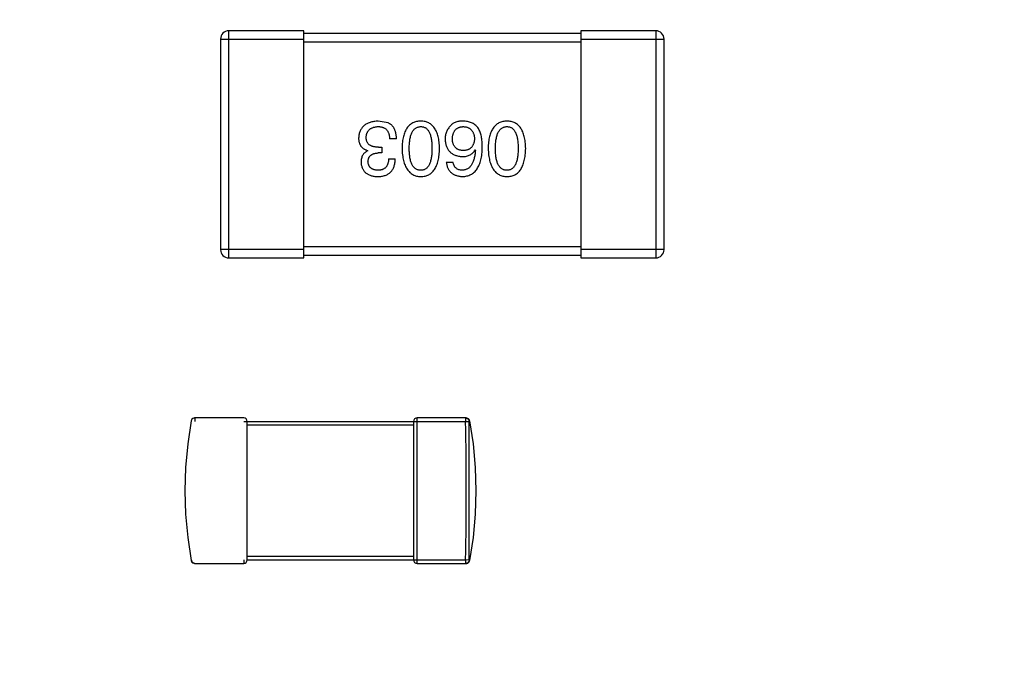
# Model space of a CAD drawing. Header units: inches. Extents: x -39 to 106, y -45 to 75.
# Tile 21 of 222: x -5.25 to -1.69, y -14.83 to -12.53. Entities that reach past the tile are written whole.
import ezdxf

# ---------------------------------------------------------------- set-up
doc = ezdxf.new("R2010")
doc.units = ezdxf.units.IN
doc.header["$LTSCALE"] = 1.21
doc.header["$MEASUREMENT"] = 0
doc.header["$PDMODE"] = 3
doc.header["$PDSIZE"] = 0.3125
doc.layers.get('0').update_dxf_attribs({"linetype": 'CONTINUOUS'})
doc.layers.get('Defpoints').update_dxf_attribs({"linetype": 'CONTINUOUS'})
doc.layers.add('DIM', color=3, linetype='CONTINUOUS')
doc.styles.get("Standard").update_dxf_attribs({"font": 'txt', "width": 0.8})
doc.dimstyles.get("Standard").update_dxf_attribs({"dimtxt": 0.15625, "dimasz": 0.1875, "dimexe": 0.125, "dimexo": 0.0625, "dimgap": 0.09, "dimtad": 0, "dimtih": 1, "dimtoh": 1, "dimzin": 4, "dimdsep": 46, "dimtxsty": 'STANDARD', "dimblk": '_FILLED', "dimblk1": '_FILLED', "dimblk2": '_FILLED', "dimcen": 0.09, "dimazin": 1, "dimtp": 0.01, "dimtm": 0.01, "dimtfac": 1, "dimtofl": 0, "dimtmove": 0, "dimatfit": 3, "dimldrblk": '_FILLED', "dimfxl": 1, "dimtolj": 1, "dimtzin": 4, "dimarcsym": 0})

# ---------------------------------------------------------------- blocks, each defined once
blk = doc.blocks.new('_FILLED')
at = {"color": 0, "linetype": 'ByBlock'}
blk.add_solid([(0, 0), (-1, 0.1667), (-1, -0.1667)], dxfattribs=at)
blk = doc.blocks.new('*D5')
at = {"layer": 'Defpoints', "color": 0}
for p in [(-37.3691, 66.4698), (1.8781, 66.4698), (-13.6719, -30.5315)]:
    blk.add_point(p, dxfattribs=at)
at = {"layer": 'DIM', "color": 0, "lineweight": -2}
for p, q in [((1.8156, 66.4698), (-37.4941, 66.4698)), ((-37.3691, 64.4698), (-37.3691, 20.9925)), ((-37.3691, -28.5315), (-37.3691, 14.9458)), ((-13.7344, -30.5315), (-37.4941, -30.5315))]:
    blk.add_line(p, q, dxfattribs=at)
at = {"layer": 'DIM', "color": 0, "lineweight": -2, "xscale": 2, "yscale": 2, "zscale": 2}
for p, rotation in [((-37.3691, 66.4698), 90), ((-37.3691, -30.5315), 270)]:
    blk.add_blockref('_FILLED', p, dxfattribs=dict(at, rotation=rotation))
at = {"layer": 'DIM', "color": 0, "insert": (-37.3691, 17.9691), "char_height": 2, "attachment_point": 5, "rotation": 90}
blk.add_mtext('\\A1;97.00', dxfattribs=at)

msp = doc.modelspace()

# ---------------------------------------------------------------- linework, layer by layer
at = {"color": 7, "linetype": 'Continuous'}
for p, q in [((-4.222, -12.5716), (-4.492, -12.5716)), ((-4.492, -13.3916), (-4.492, -12.5716)), ((-4.222, -13.3916), (-4.222, -12.5716)), ((-2.952, -12.5716), (-3.222, -12.5716)), ((-3.222, -12.5716), (-3.222, -13.3916)), ((-2.952, -12.5716), (-2.952, -13.3916)), ((-4.522, -12.6016), (-4.222, -12.6016)), ((-4.522, -12.6016), (-4.522, -13.3616)), ((-3.222, -12.5816), (-4.222, -12.5816)), ((-3.222, -12.6016), (-2.922, -12.6016)), ((-2.922, -13.3616), (-2.922, -12.6016)), ((-4.222, -12.6116), (-3.222, -12.6116)), ((-3.9168, -12.9044), (-3.9528, -12.8979)), ((-3.8873, -12.9612), (-3.9124, -12.9612)), ((-3.9517, -12.9918), (-3.9397, -12.9918)), ((-3.9397, -12.9918), (-3.9397, -13.0126)), ((-3.6037, -13.0017), (-3.6026, -13.0028)), ((-3.9911, -13.005), (-3.9911, -13.0039)), ((-3.9397, -13.0126), (-3.9528, -13.0126)), ((-3.9157, -13.0334), (-3.8916, -13.0334)), ((-3.7075, -13.0454), (-3.6835, -13.0454)), ((-3.222, -13.3516), (-4.222, -13.3516)), ((-4.222, -13.3616), (-4.522, -13.3616)), ((-4.492, -13.3916), (-4.222, -13.3916)), ((-4.222, -13.3816), (-3.222, -13.3816)), ((-2.922, -13.3616), (-3.222, -13.3616)), ((-3.222, -13.3916), (-2.952, -13.3916)), ((-4.4381, -13.969), (-4.6154, -13.969)), ((-4.6134, -13.9815), (-4.6134, -13.969)), ((-4.4381, -13.9815), (-3.6378, -13.9815)), ((-4.4256, -14.4815), (-4.4256, -13.9815)), ((-4.4256, -13.994), (-3.8256, -13.994)), ((-3.8256, -13.9815), (-3.8256, -14.4815)), ((-3.6358, -13.969), (-3.8131, -13.969)), ((-3.8131, -14.494), (-3.8131, -13.969)), ((-3.6378, -13.969), (-3.6378, -13.9815)), ((-3.6378, -13.9815), (-3.6253, -13.9812)), ((-3.6253, -13.9812), (-3.6237, -13.9793)), ((-3.6253, -14.4818), (-3.6253, -13.9812)), ((-4.6154, -14.494), (-4.4381, -14.494)), ((-4.4381, -14.4815), (-4.4381, -14.494)), ((-3.8256, -14.469), (-4.4256, -14.469)), ((-4.4256, -14.4815), (-3.6378, -14.4815)), ((-3.8131, -14.494), (-3.6358, -14.494)), ((-3.6253, -14.4818), (-3.6378, -14.4815)), ((-3.6378, -14.4815), (-3.6378, -14.494))]:
    msp.add_line(p, q, dxfattribs=at)
for points in [[(-4.6275, -13.9793), (-4.6403, -14.0629), (-4.648, -14.1473), (-4.6506, -14.2316), (-4.648, -14.3158), (-4.6403, -14.4002), (-4.6275, -14.4838)], [(-4.6154, -13.969), (-4.6189, -13.9695), (-4.6222, -13.9711), (-4.625, -13.9735), (-4.627, -13.9766), (-4.6278, -13.9792)], [(-3.6234, -13.9792), (-3.624, -13.9772), (-3.6255, -13.9745), (-3.6275, -13.9722), (-3.63, -13.9705), (-3.6329, -13.9694), (-3.6358, -13.969)], [(-3.6237, -13.9793), (-3.6109, -14.0629), (-3.6032, -14.1473), (-3.6006, -14.2316), (-3.6032, -14.3158), (-3.6109, -14.4002), (-3.6237, -14.4838)], [(-4.6278, -14.4838), (-4.627, -14.4865), (-4.625, -14.4896), (-4.6222, -14.492), (-4.6189, -14.4935), (-4.6154, -14.494)], [(-3.6358, -14.494), (-3.6329, -14.4937), (-3.63, -14.4926), (-3.6275, -14.4909), (-3.6255, -14.4886), (-3.624, -14.4858), (-3.6234, -14.4838)]]:
    msp.add_lwpolyline(points, dxfattribs=at)
for centre, radius, start, end in [((-4.492, -12.6016), 0.03, 90, 180), ((-2.952, -12.6016), 0.03, 0, 90), ((-4.492, -13.3616), 0.03, 180, 270), ((-2.952, -13.3616), 0.03, 270, 0), ((-4.6134, -13.9816), 0.0125, 90.0421, 98.433), ((-4.4381, -13.9815), 0.0125, 0, 90), ((-3.8131, -13.9815), 0.0125, 90, 180), ((-3.6378, -13.9815), 0.0125, 81.5378, 89.9825), ((-15.7151, -14.2315), 12.0799, 358.81415, 1.18586), ((-3.6378, -13.9817), 0.0126, 80.9596, 81.5698), ((-4.6134, -14.4814), 0.0126, 260.9596, 261.5698), ((-4.6134, -14.4816), 0.0125, 261.5378, 269.9825), ((-4.4381, -14.4815), 0.0125, 270, 0), ((-3.8131, -14.4815), 0.0125, 180, 270), ((-3.6378, -14.4815), 0.0125, 270.0421, 278.433)]:
    msp.add_arc(centre, radius, start, end, dxfattribs=at)
for points, knots in [([(-3.9528, -12.8979), (-3.9556, -12.898), (-3.9609, -12.8982), (-3.9686, -12.8992), (-3.9759, -12.9006), (-3.9826, -12.9024), (-3.9888, -12.9046), (-3.9946, -12.9074), (-3.9998, -12.9105), (-4.0045, -12.9141), (-4.0087, -12.9182), (-4.0124, -12.9227), (-4.0157, -12.9277), (-4.0183, -12.9331), (-4.0205, -12.939), (-4.0222, -12.9453), (-4.0234, -12.952), (-4.0237, -12.9567), (-4.0239, -12.9591)], [0, 0, 0, 0, 0.078078, 0.151942, 0.221594, 0.28726, 0.350176, 0.409768, 0.467648, 0.523784, 0.578904, 0.634014, 0.689819, 0.746826, 0.805875, 0.867063, 0.931764, 1, 1, 1, 1]), ([(-3.9965, -12.9558), (-3.9964, -12.9543), (-3.9962, -12.9515), (-3.9955, -12.9473), (-3.9945, -12.9435), (-3.9931, -12.9399), (-3.9915, -12.9365), (-3.9896, -12.9334), (-3.9873, -12.9307), (-3.9848, -12.9281), (-3.982, -12.9258), (-3.9788, -12.9239), (-3.9754, -12.9221), (-3.9717, -12.9206), (-3.9677, -12.9195), (-3.9634, -12.9186), (-3.9587, -12.9179), (-3.9556, -12.9176), (-3.9539, -12.9175)], [0, 0, 0, 0, 0.068514, 0.133941, 0.195994, 0.255362, 0.312994, 0.369441, 0.424687, 0.480522, 0.537148, 0.594801, 0.654411, 0.716817, 0.781981, 0.850498, 0.923306, 1, 1, 1, 1]), ([(-3.9539, -12.9175), (-3.9523, -12.9176), (-3.9491, -12.9176), (-3.9445, -12.9181), (-3.9402, -12.919), (-3.9362, -12.9202), (-3.9325, -12.9217), (-3.9291, -12.9236), (-3.926, -12.9259), (-3.9232, -12.9284), (-3.9208, -12.9314), (-3.9187, -12.9346), (-3.9168, -12.9382), (-3.9153, -12.9422), (-3.9141, -12.9465), (-3.9132, -12.9511), (-3.9126, -12.956), (-3.9125, -12.9595), (-3.9124, -12.9612)], [0, 0, 0, 0, 0.071272, 0.13882, 0.201858, 0.262757, 0.320043, 0.376709, 0.431462, 0.486034, 0.541209, 0.597703, 0.65589, 0.717768, 0.782056, 0.850407, 0.92277, 1, 1, 1, 1]), ([(-3.8873, -12.9612), (-3.8873, -12.9595), (-3.8874, -12.956), (-3.8879, -12.9509), (-3.8886, -12.946), (-3.8895, -12.9414), (-3.8906, -12.937), (-3.8918, -12.9328), (-3.8934, -12.9289), (-3.8951, -12.9252), (-3.8971, -12.9217), (-3.8992, -12.9185), (-3.9016, -12.9156), (-3.9042, -12.9128), (-3.907, -12.9103), (-3.9101, -12.9081), (-3.9133, -12.9061), (-3.9156, -12.905), (-3.9168, -12.9044)], [0, 0, 0, 0, 0.078937, 0.154495, 0.226898, 0.296844, 0.363348, 0.427781, 0.48946, 0.549586, 0.607902, 0.664733, 0.720805, 0.776157, 0.831175, 0.886736, 0.943094, 1, 1, 1, 1]), ([(-3.7996, -12.8979), (-3.8022, -12.898), (-3.8074, -12.8982), (-3.8149, -12.8995), (-3.8219, -12.9015), (-3.8284, -12.9043), (-3.8345, -12.9078), (-3.84, -12.9121), (-3.845, -12.9172), (-3.8495, -12.923), (-3.8535, -12.9296), (-3.8569, -12.9369), (-3.8599, -12.945), (-3.8624, -12.9538), (-3.8645, -12.9633), (-3.8659, -12.9736), (-3.8669, -12.9847), (-3.8672, -12.9923), (-3.8673, -12.9962)], [0, 0, 0, 0, 0.059134, 0.115603, 0.169236, 0.221572, 0.273254, 0.32474, 0.377319, 0.431815, 0.488555, 0.548609, 0.612242, 0.680182, 0.75251, 0.829782, 0.91231, 1, 1, 1, 1]), ([(-3.8411, -12.9962), (-3.8411, -12.9931), (-3.841, -12.987), (-3.8405, -12.9782), (-3.8397, -12.97), (-3.8386, -12.9624), (-3.8372, -12.9553), (-3.8354, -12.9489), (-3.8333, -12.9431), (-3.8309, -12.9378), (-3.8281, -12.9332), (-3.825, -12.9291), (-3.8216, -12.9256), (-3.8178, -12.9228), (-3.8137, -12.9205), (-3.8093, -12.9189), (-3.8045, -12.9178), (-3.8013, -12.9176), (-3.7996, -12.9175)], [0, 0, 0, 0, 0.094834, 0.184067, 0.267029, 0.344713, 0.417334, 0.484367, 0.546941, 0.604717, 0.65953, 0.710539, 0.759381, 0.806382, 0.853027, 0.900623, 0.949121, 1, 1, 1, 1]), ([(-3.7318, -12.9962), (-3.732, -12.9923), (-3.7322, -12.9847), (-3.7332, -12.9736), (-3.7347, -12.9633), (-3.7367, -12.9538), (-3.7392, -12.945), (-3.7422, -12.9369), (-3.7457, -12.9296), (-3.7497, -12.923), (-3.7542, -12.9172), (-3.7592, -12.9121), (-3.7647, -12.9078), (-3.7707, -12.9043), (-3.7772, -12.9015), (-3.7842, -12.8995), (-3.7918, -12.8982), (-3.7969, -12.898), (-3.7996, -12.8979)], [0, 0, 0, 0, 0.087693, 0.170223, 0.247496, 0.319826, 0.387768, 0.451403, 0.511459, 0.568358, 0.622671, 0.675251, 0.726739, 0.778422, 0.830759, 0.884394, 0.940865, 1, 1, 1, 1]), ([(-3.7996, -12.9175), (-3.7979, -12.9176), (-3.7948, -12.9177), (-3.7901, -12.9186), (-3.7858, -12.9201), (-3.7818, -12.9224), (-3.7781, -12.9252), (-3.7748, -12.9286), (-3.7718, -12.9326), (-3.7691, -12.9373), (-3.7667, -12.9425), (-3.7647, -12.9484), (-3.763, -12.9549), (-3.7615, -12.962), (-3.7605, -12.9697), (-3.7597, -12.978), (-3.7592, -12.9869), (-3.7592, -12.993), (-3.7591, -12.9962)], [0, 0, 0, 0, 0.049766, 0.097012, 0.143225, 0.188786, 0.235079, 0.282962, 0.333687, 0.387747, 0.445963, 0.508657, 0.576545, 0.649868, 0.72822, 0.812712, 0.903543, 1, 1, 1, 1]), ([(-3.6922, -12.9142), (-3.6938, -12.916), (-3.6969, -12.9194), (-3.7009, -12.925), (-3.7043, -12.9308), (-3.7071, -12.9369), (-3.7093, -12.9432), (-3.7108, -12.9497), (-3.7117, -12.9565), (-3.7118, -12.9611), (-3.7119, -12.9634)], [0, 0, 0, 0, 0.129393, 0.255335, 0.378531, 0.500878, 0.622934, 0.746191, 0.87096, 1, 1, 1, 1]), ([(-3.6431, -12.8979), (-3.6459, -12.8978), (-3.6513, -12.8977), (-3.6591, -12.8983), (-3.6662, -12.8995), (-3.6727, -12.9013), (-3.6786, -12.9036), (-3.6838, -12.9065), (-3.6885, -12.91), (-3.691, -12.9128), (-3.6922, -12.9142)], [0, 0, 0, 0, 0.156782, 0.301945, 0.436395, 0.561474, 0.678489, 0.78853, 0.894967, 1, 1, 1, 1]), ([(-3.6857, -12.9623), (-3.6856, -12.9606), (-3.6853, -12.9572), (-3.6846, -12.9524), (-3.6837, -12.9478), (-3.6825, -12.9436), (-3.6811, -12.9397), (-3.6793, -12.9361), (-3.6774, -12.9328), (-3.6751, -12.9298), (-3.6726, -12.9271), (-3.6697, -12.9248), (-3.6667, -12.9228), (-3.6633, -12.9211), (-3.6597, -12.9197), (-3.6559, -12.9186), (-3.6517, -12.9179), (-3.6489, -12.9177), (-3.6474, -12.9175)], [0, 0, 0, 0, 0.078863, 0.153308, 0.223539, 0.289857, 0.35341, 0.413572, 0.471721, 0.528235, 0.584279, 0.638781, 0.69466, 0.751251, 0.809198, 0.869697, 0.933318, 1, 1, 1, 1]), ([(-3.6474, -12.9175), (-3.6458, -12.9176), (-3.6427, -12.9177), (-3.6382, -12.9184), (-3.634, -12.9193), (-3.6301, -12.9206), (-3.6264, -12.9222), (-3.6231, -12.9241), (-3.62, -12.9264), (-3.6173, -12.929), (-3.6148, -12.9319), (-3.6127, -12.9351), (-3.6108, -12.9387), (-3.6092, -12.9426), (-3.608, -12.9468), (-3.607, -12.9513), (-3.6062, -12.9562), (-3.606, -12.9595), (-3.6059, -12.9612)], [0, 0, 0, 0, 0.070403, 0.137196, 0.200053, 0.260887, 0.31876, 0.37535, 0.430743, 0.485927, 0.541678, 0.598832, 0.657726, 0.719441, 0.783504, 0.851852, 0.923533, 1, 1, 1, 1]), ([(-3.5917, -12.9241), (-3.5932, -12.9221), (-3.5961, -12.9181), (-3.6013, -12.9129), (-3.607, -12.9085), (-3.6132, -12.9048), (-3.62, -12.9019), (-3.6272, -12.8998), (-3.635, -12.8983), (-3.6403, -12.898), (-3.6431, -12.8979)], [0, 0, 0, 0, 0.125033, 0.246266, 0.36603, 0.485265, 0.606781, 0.732144, 0.862551, 1, 1, 1, 1]), ([(-3.5775, -12.9918), (-3.5775, -12.9883), (-3.5776, -12.9814), (-3.5783, -12.9714), (-3.5793, -12.962), (-3.5809, -12.9532), (-3.5829, -12.945), (-3.5853, -12.9374), (-3.5882, -12.9305), (-3.5905, -12.9262), (-3.5917, -12.9241)], [0, 0, 0, 0, 0.151498, 0.29521, 0.430242, 0.557137, 0.677306, 0.790845, 0.898111, 1, 1, 1, 1]), ([(-3.4887, -12.8979), (-3.4914, -12.898), (-3.4965, -12.8982), (-3.504, -12.8995), (-3.511, -12.9015), (-3.5176, -12.9043), (-3.5236, -12.9078), (-3.5291, -12.9121), (-3.5341, -12.9172), (-3.5386, -12.923), (-3.5426, -12.9296), (-3.5461, -12.9369), (-3.5491, -12.945), (-3.5516, -12.9538), (-3.5536, -12.9633), (-3.555, -12.9736), (-3.5561, -12.9847), (-3.5563, -12.9923), (-3.5565, -12.9962)], [0, 0, 0, 0, 0.059134, 0.115603, 0.169236, 0.221572, 0.273254, 0.32474, 0.377319, 0.431815, 0.488555, 0.548609, 0.612242, 0.680182, 0.75251, 0.829782, 0.91231, 1, 1, 1, 1]), ([(-3.5302, -12.9962), (-3.5302, -12.9931), (-3.5302, -12.987), (-3.5297, -12.9782), (-3.5289, -12.97), (-3.5277, -12.9624), (-3.5263, -12.9553), (-3.5245, -12.9489), (-3.5225, -12.9431), (-3.52, -12.9378), (-3.5172, -12.9332), (-3.5141, -12.9291), (-3.5107, -12.9256), (-3.507, -12.9228), (-3.5029, -12.9205), (-3.4984, -12.9189), (-3.4937, -12.9178), (-3.4904, -12.9176), (-3.4887, -12.9175)], [0, 0, 0, 0, 0.094834, 0.184067, 0.267029, 0.344713, 0.417334, 0.484367, 0.546941, 0.604717, 0.65953, 0.710539, 0.759381, 0.806382, 0.853027, 0.900623, 0.949121, 1, 1, 1, 1]), ([(-3.421, -12.9962), (-3.4211, -12.9923), (-3.4214, -12.9847), (-3.4224, -12.9736), (-3.4238, -12.9633), (-3.4259, -12.9538), (-3.4283, -12.945), (-3.4313, -12.9369), (-3.4348, -12.9296), (-3.4388, -12.923), (-3.4433, -12.9172), (-3.4483, -12.9121), (-3.4538, -12.9078), (-3.4598, -12.9043), (-3.4664, -12.9015), (-3.4734, -12.8995), (-3.4809, -12.8982), (-3.4861, -12.898), (-3.4887, -12.8979)], [0, 0, 0, 0, 0.087693, 0.170223, 0.247496, 0.319826, 0.387768, 0.451403, 0.511459, 0.568358, 0.622671, 0.675251, 0.726739, 0.778422, 0.830759, 0.884394, 0.940865, 1, 1, 1, 1]), ([(-3.4887, -12.9175), (-3.4871, -12.9176), (-3.4839, -12.9177), (-3.4792, -12.9186), (-3.4749, -12.9201), (-3.4709, -12.9224), (-3.4673, -12.9252), (-3.4639, -12.9286), (-3.4609, -12.9326), (-3.4583, -12.9373), (-3.4559, -12.9425), (-3.4538, -12.9484), (-3.4522, -12.9549), (-3.4507, -12.962), (-3.4496, -12.9697), (-3.4489, -12.978), (-3.4484, -12.9869), (-3.4483, -12.993), (-3.4483, -12.9962)], [0, 0, 0, 0, 0.049766, 0.097012, 0.143225, 0.188786, 0.235079, 0.282962, 0.333687, 0.387747, 0.445963, 0.508657, 0.576545, 0.649868, 0.72822, 0.812712, 0.903543, 1, 1, 1, 1]), ([(-4.0239, -12.9591), (-4.0238, -12.9605), (-4.0238, -12.9633), (-4.0234, -12.9674), (-4.0228, -12.9713), (-4.0218, -12.9749), (-4.0207, -12.9784), (-4.0193, -12.9818), (-4.0176, -12.9849), (-4.0157, -12.9878), (-4.0135, -12.9905), (-4.0111, -12.993), (-4.0084, -12.9953), (-4.0054, -12.9975), (-4.0022, -12.9993), (-3.9987, -13.0011), (-3.995, -13.0026), (-3.9924, -13.0034), (-3.9911, -13.0039)], [0, 0, 0, 0, 0.071215, 0.138707, 0.20396, 0.266995, 0.327734, 0.387609, 0.445602, 0.503345, 0.561136, 0.618597, 0.677672, 0.738255, 0.799989, 0.863961, 0.930555, 1, 1, 1, 1]), ([(-3.9517, -12.9918), (-3.9535, -12.9918), (-3.957, -12.9918), (-3.9621, -12.9913), (-3.9669, -12.9907), (-3.9713, -12.9896), (-3.9753, -12.9884), (-3.979, -12.9869), (-3.9824, -12.985), (-3.9854, -12.9829), (-3.988, -12.9805), (-3.9903, -12.9778), (-3.9923, -12.9748), (-3.9938, -12.9716), (-3.995, -12.968), (-3.9959, -12.9642), (-3.9965, -12.9601), (-3.9965, -12.9572), (-3.9965, -12.9558)], [0, 0, 0, 0, 0.082495, 0.159728, 0.232496, 0.300725, 0.365163, 0.425859, 0.483728, 0.538892, 0.592921, 0.646195, 0.699968, 0.754746, 0.811387, 0.870806, 0.933482, 1, 1, 1, 1]), ([(-3.7119, -12.9634), (-3.7118, -12.9658), (-3.7115, -12.9704), (-3.7105, -12.977), (-3.7091, -12.9832), (-3.7073, -12.989), (-3.705, -12.9944), (-3.7022, -12.9993), (-3.699, -13.0039), (-3.6953, -13.008), (-3.6911, -13.0117), (-3.6866, -13.0151), (-3.6815, -13.0179), (-3.676, -13.0203), (-3.67, -13.0223), (-3.6636, -13.0239), (-3.6568, -13.0251), (-3.652, -13.0255), (-3.6496, -13.0257)], [0, 0, 0, 0, 0.071527, 0.139094, 0.20346, 0.264939, 0.323904, 0.381383, 0.437591, 0.493343, 0.549401, 0.606085, 0.664838, 0.725424, 0.788712, 0.855452, 0.925772, 1, 1, 1, 1]), ([(-3.6463, -13.0039), (-3.6478, -13.0038), (-3.6508, -13.0037), (-3.655, -13.003), (-3.659, -13.0022), (-3.6627, -13.001), (-3.6661, -12.9994), (-3.6693, -12.9976), (-3.6722, -12.9954), (-3.6748, -12.993), (-3.6771, -12.9902), (-3.6792, -12.9871), (-3.681, -12.9837), (-3.6825, -12.9801), (-3.6837, -12.9761), (-3.6847, -12.9718), (-3.6853, -12.9672), (-3.6856, -12.964), (-3.6857, -12.9623)], [0, 0, 0, 0, 0.069884, 0.136529, 0.199638, 0.259844, 0.317774, 0.374356, 0.430026, 0.485148, 0.5409, 0.597889, 0.657472, 0.718614, 0.783613, 0.85129, 0.923712, 1, 1, 1, 1]), ([(-3.6059, -12.9612), (-3.606, -12.9629), (-3.6062, -12.9662), (-3.6069, -12.9709), (-3.6079, -12.9753), (-3.6092, -12.9795), (-3.6107, -12.9832), (-3.6125, -12.9867), (-3.6146, -12.9899), (-3.6171, -12.9927), (-3.6197, -12.9952), (-3.6227, -12.9974), (-3.6259, -12.9994), (-3.6295, -13.0009), (-3.6333, -13.0021), (-3.6374, -13.003), (-3.6418, -13.0037), (-3.6448, -13.0038), (-3.6463, -13.0039)], [0, 0, 0, 0, 0.076072, 0.148369, 0.216753, 0.281358, 0.342792, 0.401604, 0.458929, 0.514444, 0.569818, 0.625343, 0.681554, 0.739608, 0.800134, 0.863477, 0.929547, 1, 1, 1, 1]), ([(-3.8673, -12.9962), (-3.8672, -13.0002), (-3.8668, -13.008), (-3.8657, -13.0194), (-3.8641, -13.0299), (-3.862, -13.0397), (-3.8595, -13.0487), (-3.8565, -13.057), (-3.853, -13.0646), (-3.8489, -13.0713), (-3.8444, -13.0773), (-3.8395, -13.0826), (-3.834, -13.0871), (-3.828, -13.0908), (-3.8216, -13.0937), (-3.8147, -13.096), (-3.8073, -13.0974), (-3.8022, -13.0977), (-3.7996, -13.0979)], [0, 0, 0, 0, 0.088475, 0.171606, 0.249595, 0.322626, 0.391327, 0.455765, 0.516374, 0.573675, 0.628522, 0.681161, 0.732559, 0.783563, 0.83504, 0.887639, 0.942585, 1, 1, 1, 1]), ([(-3.7996, -13.0749), (-3.8013, -13.0748), (-3.8045, -13.0747), (-3.8093, -13.0738), (-3.8137, -13.0723), (-3.8178, -13.0701), (-3.8216, -13.0673), (-3.825, -13.0639), (-3.8281, -13.0598), (-3.8309, -13.0552), (-3.8333, -13.0499), (-3.8354, -13.044), (-3.8372, -13.0376), (-3.8386, -13.0305), (-3.8397, -13.0228), (-3.8405, -13.0145), (-3.841, -13.0055), (-3.8411, -12.9994), (-3.8411, -12.9962)], [0, 0, 0, 0, 0.050604, 0.098688, 0.145699, 0.191791, 0.238625, 0.286717, 0.337546, 0.391814, 0.449755, 0.512106, 0.579685, 0.652048, 0.730262, 0.814146, 0.904281, 1, 1, 1, 1]), ([(-3.7996, -13.0979), (-3.7969, -13.0977), (-3.7917, -13.0975), (-3.7842, -13.0962), (-3.7772, -13.0941), (-3.7707, -13.0913), (-3.7647, -13.0876), (-3.7592, -13.0831), (-3.7542, -13.0779), (-3.7497, -13.0719), (-3.7457, -13.0651), (-3.7422, -13.0575), (-3.7392, -13.0492), (-3.7367, -13.0401), (-3.7347, -13.0302), (-3.7332, -13.0196), (-3.7322, -13.0082), (-3.732, -13.0003), (-3.7318, -12.9962)], [0, 0, 0, 0, 0.057911, 0.113262, 0.165956, 0.217443, 0.268511, 0.319665, 0.372, 0.426129, 0.483365, 0.543779, 0.607756, 0.676562, 0.749704, 0.827713, 0.911177, 1, 1, 1, 1]), ([(-3.7591, -12.9962), (-3.7592, -12.9994), (-3.7592, -13.0055), (-3.7597, -13.0145), (-3.7605, -13.0228), (-3.7615, -13.0305), (-3.763, -13.0376), (-3.7647, -13.044), (-3.7667, -13.0499), (-3.7691, -13.0551), (-3.7718, -13.0598), (-3.7748, -13.0639), (-3.7781, -13.0673), (-3.7818, -13.0701), (-3.7858, -13.0723), (-3.7901, -13.0738), (-3.7948, -13.0747), (-3.7979, -13.0748), (-3.7996, -13.0749)], [0, 0, 0, 0, 0.096452, 0.187278, 0.271765, 0.350519, 0.423437, 0.491321, 0.554011, 0.612224, 0.666281, 0.717003, 0.764884, 0.811423, 0.856783, 0.902993, 0.950236, 1, 1, 1, 1]), ([(-3.6496, -13.0979), (-3.6468, -13.0977), (-3.6413, -13.0973), (-3.6333, -13.0959), (-3.6258, -13.0936), (-3.6188, -13.0906), (-3.6124, -13.0867), (-3.6065, -13.082), (-3.6012, -13.0765), (-3.5964, -13.0702), (-3.5922, -13.0632), (-3.5885, -13.0553), (-3.5853, -13.0467), (-3.5827, -13.0372), (-3.5805, -13.027), (-3.579, -13.016), (-3.5779, -13.0042), (-3.5776, -12.996), (-3.5775, -12.9918)], [0, 0, 0, 0, 0.058957, 0.115262, 0.16907, 0.221312, 0.273147, 0.324961, 0.377649, 0.432026, 0.488925, 0.549039, 0.612912, 0.680653, 0.753056, 0.830314, 0.912483, 1, 1, 1, 1]), ([(-3.6496, -13.0257), (-3.647, -13.0257), (-3.6419, -13.0255), (-3.6345, -13.0244), (-3.6279, -13.0225), (-3.6217, -13.0199), (-3.6162, -13.0165), (-3.6113, -13.0123), (-3.6071, -13.0073), (-3.6049, -13.0036), (-3.6037, -13.0017)], [0, 0, 0, 0, 0.144617, 0.279572, 0.40596, 0.526097, 0.64389, 0.760003, 0.877724, 1, 1, 1, 1]), ([(-3.5565, -12.9962), (-3.5563, -13.0002), (-3.5559, -13.008), (-3.5548, -13.0194), (-3.5532, -13.0299), (-3.5512, -13.0397), (-3.5486, -13.0487), (-3.5456, -13.057), (-3.5421, -13.0646), (-3.5381, -13.0713), (-3.5336, -13.0773), (-3.5286, -13.0826), (-3.5231, -13.0871), (-3.5172, -13.0908), (-3.5107, -13.0937), (-3.5038, -13.096), (-3.4964, -13.0974), (-3.4913, -13.0977), (-3.4887, -13.0979)], [0, 0, 0, 0, 0.088475, 0.171606, 0.249595, 0.322626, 0.391327, 0.455765, 0.516374, 0.573675, 0.628522, 0.681161, 0.732559, 0.783563, 0.83504, 0.887639, 0.942585, 1, 1, 1, 1]), ([(-3.4887, -13.0749), (-3.4904, -13.0748), (-3.4937, -13.0747), (-3.4984, -13.0738), (-3.5029, -13.0723), (-3.507, -13.0701), (-3.5107, -13.0673), (-3.5142, -13.0639), (-3.5172, -13.0598), (-3.52, -13.0552), (-3.5224, -13.0499), (-3.5245, -13.044), (-3.5263, -13.0376), (-3.5278, -13.0305), (-3.5289, -13.0228), (-3.5297, -13.0145), (-3.5302, -13.0055), (-3.5302, -12.9994), (-3.5302, -12.9962)], [0, 0, 0, 0, 0.050604, 0.098688, 0.145699, 0.191791, 0.238625, 0.286717, 0.337546, 0.391814, 0.449755, 0.512106, 0.579685, 0.652048, 0.730262, 0.814146, 0.904281, 1, 1, 1, 1]), ([(-3.4887, -13.0979), (-3.4861, -13.0977), (-3.4809, -13.0975), (-3.4734, -13.0962), (-3.4664, -13.0941), (-3.4598, -13.0913), (-3.4538, -13.0876), (-3.4483, -13.0831), (-3.4433, -13.0779), (-3.4388, -13.0719), (-3.4348, -13.0651), (-3.4313, -13.0575), (-3.4283, -13.0492), (-3.4259, -13.0401), (-3.4238, -13.0302), (-3.4224, -13.0196), (-3.4214, -13.0082), (-3.4211, -13.0003), (-3.421, -12.9962)], [0, 0, 0, 0, 0.057911, 0.113262, 0.165956, 0.217443, 0.268511, 0.319665, 0.372, 0.426129, 0.483365, 0.543779, 0.607756, 0.676562, 0.749704, 0.827713, 0.911177, 1, 1, 1, 1]), ([(-3.4483, -12.9962), (-3.4483, -12.9994), (-3.4484, -13.0055), (-3.4489, -13.0145), (-3.4496, -13.0228), (-3.4507, -13.0305), (-3.4522, -13.0376), (-3.4538, -13.044), (-3.4559, -13.0499), (-3.4583, -13.0551), (-3.4609, -13.0598), (-3.4639, -13.0639), (-3.4673, -13.0673), (-3.4709, -13.0701), (-3.4749, -13.0723), (-3.4792, -13.0738), (-3.4839, -13.0747), (-3.4871, -13.0748), (-3.4887, -13.0749)], [0, 0, 0, 0, 0.096452, 0.187278, 0.271765, 0.350519, 0.423437, 0.491321, 0.554011, 0.612224, 0.666281, 0.717003, 0.764884, 0.811423, 0.856783, 0.902993, 0.950236, 1, 1, 1, 1]), ([(-3.9911, -13.005), (-3.993, -13.0059), (-3.9967, -13.0078), (-4.0017, -13.0115), (-4.0059, -13.0158), (-4.0093, -13.0208), (-4.0119, -13.0264), (-4.0138, -13.0325), (-4.0149, -13.0393), (-4.0151, -13.044), (-4.0151, -13.0465)], [0, 0, 0, 0, 0.125227, 0.244792, 0.361427, 0.478215, 0.59667, 0.722058, 0.856314, 1, 1, 1, 1]), ([(-3.99, -13.0443), (-3.9899, -13.0431), (-3.9898, -13.0406), (-3.9892, -13.0371), (-3.9884, -13.0339), (-3.9873, -13.0309), (-3.986, -13.0281), (-3.9843, -13.0255), (-3.9824, -13.0231), (-3.9802, -13.021), (-3.9777, -13.0191), (-3.9749, -13.0175), (-3.9719, -13.0161), (-3.9686, -13.0149), (-3.9651, -13.014), (-3.9612, -13.0133), (-3.9571, -13.0128), (-3.9543, -13.0127), (-3.9528, -13.0126)], [0, 0, 0, 0, 0.067741, 0.131599, 0.192143, 0.249977, 0.306453, 0.361639, 0.416449, 0.471489, 0.527582, 0.584873, 0.644974, 0.70814, 0.77492, 0.845909, 0.920585, 1, 1, 1, 1]), ([(-3.955, -13.0979), (-3.9525, -13.0978), (-3.9476, -13.0976), (-3.9405, -13.0967), (-3.9339, -13.0954), (-3.9278, -13.0935), (-3.9221, -13.0912), (-3.9169, -13.0884), (-3.9122, -13.0851), (-3.9079, -13.0813), (-3.9042, -13.077), (-3.9009, -13.0722), (-3.8982, -13.0669), (-3.8959, -13.0611), (-3.8941, -13.0549), (-3.8927, -13.0481), (-3.8919, -13.0409), (-3.8917, -13.0359), (-3.8916, -13.0334)], [0, 0, 0, 0, 0.073232, 0.142595, 0.207997, 0.270074, 0.329156, 0.386529, 0.441846, 0.496976, 0.551877, 0.607941, 0.665637, 0.725446, 0.788542, 0.855101, 0.925196, 1, 1, 1, 1]), ([(-3.9157, -13.0334), (-3.9157, -13.035), (-3.9159, -13.0383), (-3.9165, -13.043), (-3.9172, -13.0474), (-3.9184, -13.0515), (-3.9198, -13.0552), (-3.9215, -13.0587), (-3.9235, -13.0618), (-3.9257, -13.0646), (-3.9283, -13.067), (-3.9311, -13.0691), (-3.9342, -13.0709), (-3.9376, -13.0724), (-3.9413, -13.0735), (-3.9453, -13.0743), (-3.9495, -13.0748), (-3.9524, -13.0749), (-3.9539, -13.0749)], [0, 0, 0, 0, 0.078134, 0.15164, 0.221358, 0.286689, 0.348614, 0.407697, 0.464247, 0.520153, 0.574432, 0.629291, 0.684538, 0.742032, 0.801329, 0.863637, 0.930123, 1, 1, 1, 1]), ([(-3.6026, -13.0028), (-3.6028, -13.0056), (-3.6032, -13.0111), (-3.6042, -13.019), (-3.6055, -13.0265), (-3.6071, -13.0334), (-3.609, -13.0398), (-3.6112, -13.0456), (-3.6136, -13.051), (-3.6164, -13.0558), (-3.6196, -13.06), (-3.6229, -13.0638), (-3.6266, -13.067), (-3.6307, -13.0696), (-3.6349, -13.0718), (-3.6396, -13.0734), (-3.6445, -13.0745), (-3.6479, -13.0748), (-3.6496, -13.0749)], [0, 0, 0, 0, 0.089218, 0.173709, 0.252753, 0.326963, 0.397099, 0.462534, 0.524018, 0.582178, 0.637235, 0.689955, 0.741228, 0.791618, 0.841661, 0.892925, 0.945259, 1, 1, 1, 1]), ([(-4.0151, -13.0465), (-4.015, -13.0485), (-4.0146, -13.0524), (-4.0136, -13.058), (-4.0121, -13.0632), (-4.0103, -13.0681), (-4.0079, -13.0726), (-4.0052, -13.0768), (-4.0021, -13.0806), (-3.9985, -13.084), (-3.9945, -13.0871), (-3.9901, -13.0897), (-3.9853, -13.092), (-3.98, -13.0939), (-3.9744, -13.0955), (-3.9683, -13.0966), (-3.9618, -13.0975), (-3.9573, -13.0977), (-3.955, -13.0979)], [0, 0, 0, 0, 0.067521, 0.132139, 0.193339, 0.252064, 0.309083, 0.364848, 0.420021, 0.475612, 0.532002, 0.589602, 0.649896, 0.712634, 0.778603, 0.848416, 0.922155, 1, 1, 1, 1]), ([(-3.9539, -13.0749), (-3.9553, -13.0748), (-3.958, -13.0747), (-3.9618, -13.0742), (-3.9655, -13.0735), (-3.9688, -13.0727), (-3.972, -13.0715), (-3.9749, -13.0701), (-3.9775, -13.0686), (-3.9799, -13.0668), (-3.9821, -13.0648), (-3.9839, -13.0624), (-3.9856, -13.06), (-3.987, -13.0573), (-3.9881, -13.0543), (-3.989, -13.0512), (-3.9896, -13.0478), (-3.9899, -13.0455), (-3.99, -13.0443)], [0, 0, 0, 0, 0.078051, 0.151197, 0.220412, 0.286742, 0.34933, 0.409464, 0.467368, 0.52298, 0.578639, 0.633998, 0.690142, 0.746855, 0.805868, 0.867776, 0.932345, 1, 1, 1, 1]), ([(-3.7075, -13.0454), (-3.7073, -13.0474), (-3.7068, -13.0513), (-3.7055, -13.0569), (-3.704, -13.0622), (-3.702, -13.0671), (-3.6996, -13.0717), (-3.6969, -13.0759), (-3.6938, -13.0797), (-3.6904, -13.0832), (-3.6865, -13.0863), (-3.6824, -13.089), (-3.6778, -13.0914), (-3.6729, -13.0934), (-3.6676, -13.0951), (-3.6619, -13.0964), (-3.6559, -13.0973), (-3.6517, -13.0977), (-3.6496, -13.0979)], [0, 0, 0, 0, 0.06947, 0.136096, 0.199592, 0.260665, 0.319672, 0.377156, 0.433415, 0.489984, 0.546535, 0.604276, 0.663499, 0.725182, 0.788953, 0.855683, 0.926216, 1, 1, 1, 1]), ([(-3.6496, -13.0749), (-3.6519, -13.0748), (-3.6562, -13.0747), (-3.6623, -13.0732), (-3.6677, -13.0709), (-3.6724, -13.0677), (-3.6764, -13.0634), (-3.6796, -13.0582), (-3.682, -13.0522), (-3.683, -13.0477), (-3.6835, -13.0454)], [0, 0, 0, 0, 0.136586, 0.261496, 0.378089, 0.490612, 0.605522, 0.725767, 0.8561, 1, 1, 1, 1]), ([(-3.6359, -13.9692), (-3.6344, -13.9694), (-3.6316, -13.9704), (-3.6281, -13.9732), (-3.6259, -13.977), (-3.6254, -13.9799), (-3.6253, -13.9812)], [0, 0, 0, 0, 0.247603, 0.507163, 0.76291, 1, 1, 1, 1]), ([(-4.6154, -14.4939), (-4.6168, -14.4937), (-4.6196, -14.4927), (-4.6231, -14.4899), (-4.6253, -14.486), (-4.6259, -14.4832), (-4.6259, -14.4818)], [0, 0, 0, 0, 0.247603, 0.507163, 0.76291, 1, 1, 1, 1]), ([(-3.6253, -14.4818), (-3.6254, -14.4832), (-3.6259, -14.4861), (-3.6282, -14.4899), (-3.6317, -14.4927), (-3.6346, -14.4937), (-3.636, -14.4939)], [0, 0, 0, 0, 0.237282, 0.493274, 0.752853, 1, 1, 1, 1])]:
    msp.add_open_spline(points, degree=3, knots=knots, dxfattribs=at)

# ---------------------------------------------------------------- dimensions: what is measured, and where the dimension line sits
at = {"layer": 'DIM'}
dim = msp.add_linear_dim(base=(-37.3691, 66.4698), p1=(-13.6719, -30.5315), p2=(1.8781, 66.4698), angle=90, dimstyle='STANDARD', override={"dimtxt": 2, "dimasz": 2, "dimtih": 0, "dimtoh": 0, "dimzin": 0, "dimcen": 0.198, "dimadec": 0, "dimazin": 0, "dimtp": 0, "dimtm": 0, "dimtdec": 4, "dimtzin": 0}, dxfattribs=at)
dim.commit()
dim.dimension.update_dxf_attribs({"geometry": '*D5', "text_midpoint": (-37.3691, 17.9691)})

doc.saveas('drawing.dxf')
